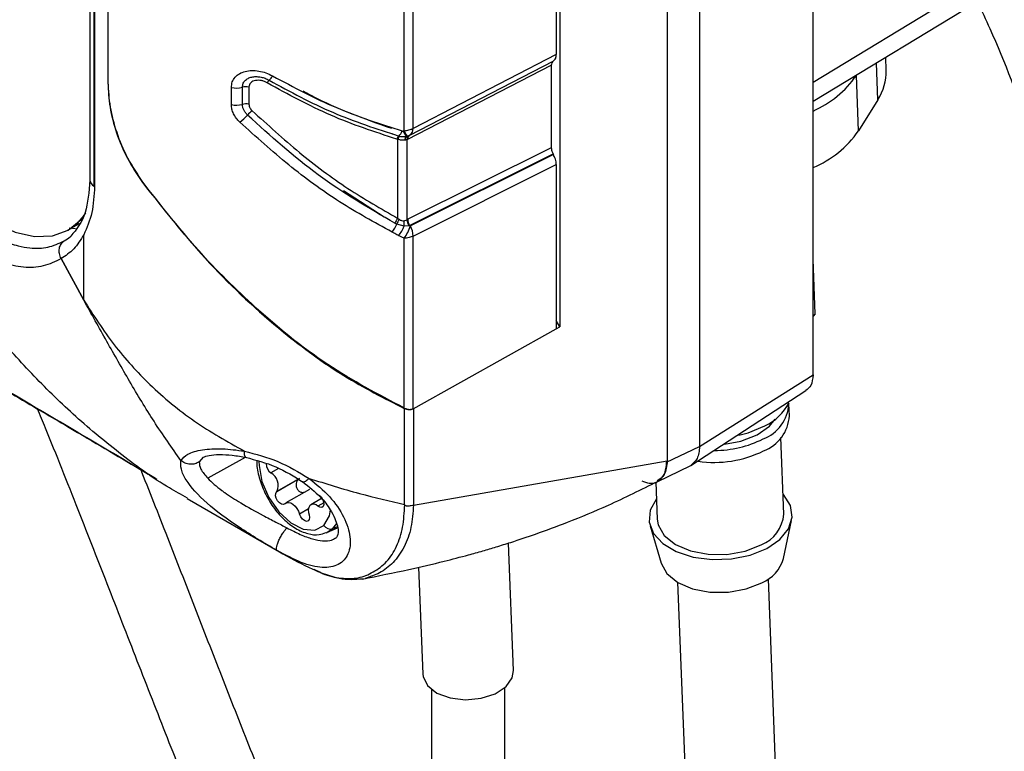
# Model space of a CAD drawing. Header units: inches. Extents: x 0.4 to 16.8, y 0 to 10.8.
# Tile 92 of 102: x 14.799 to 15.019, y 8.104 to 8.268. Entities that reach past the tile are written whole.
import ezdxf

# ---------------------------------------------------------------- set-up
doc = ezdxf.new("R2010")
doc.units = ezdxf.units.IN
doc.header["$MEASUREMENT"] = 0

msp = doc.modelspace()

# ---------------------------------------------------------------- linework, layer by layer
at = {"color": 7, "linetype": 'Continuous'}
for p, q in [((14.97609234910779, 8.188722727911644), (14.97609234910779, 8.559944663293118)), ((14.95065656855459, 8.54392014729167), (14.95065656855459, 8.172698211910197)), ((14.94345393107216, 8.539223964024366), (14.94345393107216, 8.16945031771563)), ((14.91944476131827, 8.483351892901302), (14.91944476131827, 8.199472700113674)), ((14.81423606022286, 8.445080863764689), (14.81423606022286, 8.23231170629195)), ((14.81519699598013, 8.230972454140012), (14.81519699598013, 8.443741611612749)), ((14.81528294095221, 8.44369377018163), (14.81528294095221, 8.230924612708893)), ((14.81826452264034, 8.417243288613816), (14.81826452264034, 8.254100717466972)), ((14.97609234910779, 8.254234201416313), (15.24209537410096, 8.415720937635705)), ((15.11005843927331, 8.331204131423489), (14.97609234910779, 8.249875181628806)), ((14.91862641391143, 8.294493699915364), (14.91862641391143, 8.260419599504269)), ((14.8845748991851, 8.243371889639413), (14.8845748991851, 8.277462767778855)), ((14.88656815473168, 8.243882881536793), (14.88656815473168, 8.277956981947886)), ((14.8858411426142, 8.242384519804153), (14.91793384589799, 8.258939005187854)), ((14.91862641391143, 8.260419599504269), (14.88656815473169, 8.243882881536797)), ((14.99244922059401, 8.256898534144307), (14.99233944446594, 8.259738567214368)), ((14.8853937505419, 8.241462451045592), (14.91750765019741, 8.258027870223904)), ((14.91750765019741, 8.258027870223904), (14.91750765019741, 8.239560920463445)), ((14.9905916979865, 8.250311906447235), (14.99027575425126, 8.258485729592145)), ((14.98578329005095, 8.25575841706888), (14.98577477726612, 8.25574467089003)), ((14.98625542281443, 8.243309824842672), (14.98577477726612, 8.25574467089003)), ((14.84590738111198, 8.249209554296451), (14.84590738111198, 8.253032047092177)), ((14.84837297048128, 8.249269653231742), (14.84837297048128, 8.25309214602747)), ((14.84983103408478, 8.253141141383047), (14.84983103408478, 8.24931864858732)), ((14.9905916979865, 8.250311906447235), (14.98625542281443, 8.243309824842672)), ((14.88623706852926, 8.243639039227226), (14.88656594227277, 8.243808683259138)), ((14.88215209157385, 8.242630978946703), (14.88210637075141, 8.242531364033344)), ((14.88316031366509, 8.223736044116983), (14.88316031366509, 8.241424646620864)), ((14.88335458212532, 8.242181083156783), (14.88352304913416, 8.242138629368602)), ((14.8853937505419, 8.241462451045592), (14.88524551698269, 8.241390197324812)), ((14.8852455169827, 8.22344723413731), (14.8852455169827, 8.241390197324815)), ((14.88525908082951, 8.242174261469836), (14.88574613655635, 8.242338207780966)), ((14.88574610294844, 8.242338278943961), (14.8858411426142, 8.242384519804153)), ((14.88583383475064, 8.242380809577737), (14.88581426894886, 8.24237087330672)), ((14.91750765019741, 8.239560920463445), (14.88540802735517, 8.223531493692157)), ((14.88576629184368, 8.222132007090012), (14.91790144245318, 8.23817917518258)), ((14.91798650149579, 8.23802474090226), (14.88598597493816, 8.222044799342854)), ((14.91790144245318, 8.23817917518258), (14.91798650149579, 8.23802474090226)), ((14.88656815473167, 8.219770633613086), (14.91862641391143, 8.235779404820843)), ((14.91862641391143, 8.235779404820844), (14.91862641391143, 8.19901430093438)), ((14.8801057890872, 8.224003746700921), (14.87099330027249, 8.22991730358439)), ((14.88451469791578, 8.223210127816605), (14.8852455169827, 8.22344723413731)), ((14.80940382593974, 8.221140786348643), (14.81193252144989, 8.222600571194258)), ((14.8095764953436, 8.221585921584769), (14.81104831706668, 8.22150926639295)), ((14.88456055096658, 8.222013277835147), (14.88294044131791, 8.222443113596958)), ((14.88561902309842, 8.222102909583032), (14.88456055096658, 8.222013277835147)), ((14.80938062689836, 8.221127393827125), (14.80940382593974, 8.221140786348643)), ((14.8128764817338, 8.205432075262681), (14.8128764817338, 8.220088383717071)), ((14.8845748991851, 8.181188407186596), (14.8845748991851, 8.219283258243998)), ((14.88656815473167, 8.18113201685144), (14.88656815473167, 8.219770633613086)), ((14.8128764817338, 8.205432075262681), (14.80780103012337, 8.214721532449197)), ((14.80780103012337, 8.214721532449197), (14.8128764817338, 8.205432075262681)), ((14.97656302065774, 8.202374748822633), (14.97609234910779, 8.214551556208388)), ((14.97656302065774, 8.202374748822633), (14.97609234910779, 8.201878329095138)), ((14.91944476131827, 8.199472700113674), (14.91862641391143, 8.200889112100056)), ((14.91862984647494, 8.1990181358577), (14.91944476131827, 8.199472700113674)), ((14.88656815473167, 8.18113201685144), (14.91862641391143, 8.19901430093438)), ((14.95065656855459, 8.172698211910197), (14.97609234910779, 8.188722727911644)), ((14.94872264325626, 8.168420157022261), (14.97449854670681, 8.185196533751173)), ((14.97077692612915, 8.17954532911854), (14.97067411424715, 8.18220518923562)), ((14.88467341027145, 8.159681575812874), (14.88467341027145, 8.181245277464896)), ((14.88666666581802, 8.18118888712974), (14.88666666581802, 8.159562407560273)), ((14.9695433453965, 8.157521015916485), (14.96888021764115, 8.174676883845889)), ((14.94330754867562, 8.16916570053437), (14.95065656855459, 8.172698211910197)), ((14.83962373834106, 8.170262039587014), (14.83871047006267, 8.169236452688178)), ((14.8490309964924, 8.17024061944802), (14.84061464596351, 8.16554867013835)), ((14.88666666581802, 8.159562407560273), (14.94345393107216, 8.16945031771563)), ((14.94116516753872, 8.16477757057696), (14.94873310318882, 8.16841530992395)), ((14.85645880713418, 8.167760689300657), (14.85474943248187, 8.166773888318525)), ((14.86105367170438, 8.165419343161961), (14.8560249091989, 8.162516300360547)), ((14.86110624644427, 8.165458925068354), (14.8560522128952, 8.162541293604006)), ((14.86119034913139, 8.165522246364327), (14.85609589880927, 8.162581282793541)), ((14.94091232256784, 8.16467519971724), (14.94123115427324, 8.156426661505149)), ((14.86337055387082, 8.163072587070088), (14.85813145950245, 8.160048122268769)), ((14.83600637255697, 8.161005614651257), (14.85665910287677, 8.149083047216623)), ((14.86608007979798, 8.16101045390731), (14.86366404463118, 8.159615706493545)), ((14.86658538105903, 8.160060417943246), (14.8652611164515, 8.159295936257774)), ((14.88469909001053, 8.15958501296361), (14.88469004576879, 8.159682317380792)), ((14.86313596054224, 8.158682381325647), (14.86117434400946, 8.15754996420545)), ((14.86859059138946, 8.154285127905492), (14.86947289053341, 8.155448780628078)), ((14.96947621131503, 8.147600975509), (14.97128997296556, 8.156131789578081)), ((14.86712675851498, 8.153335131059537), (14.86859059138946, 8.154285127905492)), ((14.86729527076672, 8.153405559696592), (14.86967585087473, 8.15445897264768)), ((14.86859059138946, 8.154285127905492), (14.86964388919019, 8.154754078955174)), ((14.93959697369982, 8.154906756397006), (14.94206382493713, 8.14654140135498)), ((14.90906104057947, 8.122484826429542), (14.9079565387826, 8.151059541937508)), ((14.85667179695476, 8.14910604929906), (14.8561484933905, 8.149380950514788)), ((14.86439153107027, 8.14517098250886), (14.86542857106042, 8.144677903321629)), ((14.88780934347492, 8.145647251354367), (14.88873501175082, 8.1216991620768)), ((14.94577779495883, 8.142259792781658), (14.94789256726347, 8.087548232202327)), ((14.96821859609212, 8.08833389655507), (14.96610382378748, 8.1430454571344)), ((14.89072393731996, 8.118249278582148), (14.89072393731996, 8.087367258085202)), ((14.90712813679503, 8.087367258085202), (14.90712813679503, 8.118699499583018))]:
    msp.add_line(p, q, dxfattribs=at)
at = {"color": 7, "linetype": 'Continuous', "flags": 128}
for points in [[(14.79297776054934, 8.222751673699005), (14.79750366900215, 8.220653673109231), (14.80185564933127, 8.219665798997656), (14.80586645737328, 8.21982601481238), (14.80938196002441, 8.221128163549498), (14.81226705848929, 8.223522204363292), (14.81335801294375, 8.224977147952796)], [(14.9595097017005, 8.175231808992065), (14.96154930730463, 8.175764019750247), (14.96530482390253, 8.177303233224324)], [(14.96355578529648, 8.175275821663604), (14.96634348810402, 8.177253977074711), (14.96761757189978, 8.178785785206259)], [(14.95624004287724, 8.173160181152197), (14.95995777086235, 8.173857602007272), (14.96355578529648, 8.175275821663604)], [(14.85209100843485, 8.169344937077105), (14.85209709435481, 8.168381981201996), (14.85274431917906, 8.164865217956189), (14.85428344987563, 8.161278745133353), (14.85652884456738, 8.158055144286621), (14.85920967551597, 8.155583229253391), (14.86200259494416, 8.154161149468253), (14.8645707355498, 8.153960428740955), (14.86660434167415, 8.155005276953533)], [(14.85788678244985, 8.15984330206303), (14.85755110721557, 8.15968652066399), (14.85712480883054, 8.159757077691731), (14.85667278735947, 8.16004423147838), (14.85626385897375, 8.160504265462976), (14.85596027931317, 8.161067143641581), (14.85580826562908, 8.161647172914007), (14.85583096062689, 8.162156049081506), (14.8560249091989, 8.162516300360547)], [(14.86552853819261, 8.161800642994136), (14.86597423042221, 8.161396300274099), (14.86633447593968, 8.160851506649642), (14.86655174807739, 8.160253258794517), (14.86659135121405, 8.159697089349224), (14.866446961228, 8.15927181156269), (14.86614163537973, 8.15904533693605), (14.86572413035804, 8.159053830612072), (14.8652611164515, 8.159295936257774)], [(14.96571379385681, 8.149838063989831), (14.96864016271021, 8.151862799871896), (14.97058362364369, 8.154266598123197), (14.97140003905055, 8.15687118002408), (14.97102885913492, 8.159483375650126), (14.96949761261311, 8.161909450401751), (14.96936837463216, 8.162047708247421)], [(14.85795419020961, 8.1599134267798), (14.85829851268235, 8.160122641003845), (14.85872375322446, 8.160165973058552), (14.85919986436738, 8.160040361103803), (14.85969320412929, 8.159754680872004), (14.8601689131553, 8.159329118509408), (14.86059337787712, 8.158793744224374), (14.86093660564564, 8.158186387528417), (14.86117434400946, 8.15754996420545)], [(14.9410561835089, 8.160953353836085), (14.94102887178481, 8.160919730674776), (14.93963595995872, 8.158391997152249), (14.9394112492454, 8.155759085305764), (14.94037140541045, 8.153216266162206), (14.94244521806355, 8.150952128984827), (14.94547888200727, 8.149134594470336), (14.94924740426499, 8.147898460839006), (14.95347129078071, 8.147335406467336), (14.95783727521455, 8.147487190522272), (14.9620215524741, 8.148342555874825), (14.96571379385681, 8.149838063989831)], [(14.86330226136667, 8.157383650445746), (14.86341482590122, 8.156799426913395), (14.8633423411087, 8.156312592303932), (14.86309638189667, 8.156000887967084), (14.86271622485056, 8.15591408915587), (14.86226257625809, 8.156066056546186), (14.86180787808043, 8.156432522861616), (14.86142473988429, 8.156954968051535), (14.86117434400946, 8.15754996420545)], [(14.86660434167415, 8.155005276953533), (14.86785813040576, 8.157169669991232), (14.86812922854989, 8.158489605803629)], [(14.94123115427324, 8.156426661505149), (14.94144648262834, 8.155135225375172), (14.94279730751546, 8.152759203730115), (14.94526680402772, 8.150757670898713), (14.94863554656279, 8.149308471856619), (14.95260420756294, 8.14854037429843), (14.95682015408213, 8.14852162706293), (14.96090878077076, 8.149253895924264), (14.9645067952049, 8.150672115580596)], [(14.94206382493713, 8.14654140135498), (14.94206763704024, 8.146528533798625), (14.94339065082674, 8.14420143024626), (14.94580930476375, 8.14224110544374), (14.94910869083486, 8.140821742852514), (14.95299564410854, 8.14006945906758), (14.9571247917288, 8.140051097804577), (14.96112924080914, 8.140768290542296), (14.96465317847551, 8.142157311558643)], [(14.89827643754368, 8.115963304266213), (14.90178431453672, 8.116290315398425), (14.90494406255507, 8.117317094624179), (14.90737456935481, 8.118919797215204), (14.90878267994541, 8.120905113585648), (14.90906104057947, 8.12248482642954)], [(14.88873501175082, 8.1216991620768), (14.88879749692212, 8.121150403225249), (14.88979989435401, 8.119135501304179), (14.89189966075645, 8.117477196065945), (14.89484353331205, 8.11637550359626), (14.89827643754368, 8.115963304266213)]]:
    msp.add_lwpolyline(points, dxfattribs=at)
at = {"color": 7, "linetype": 'Continuous'}
for centre, radius, start, end in [((14.98085686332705, 8.25661250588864), 0.0115958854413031, 327.0881662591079, 1.413421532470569), ((14.85753522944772, 8.251972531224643), 0.004166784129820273, 139.6722099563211, 149.7833358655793), ((14.85134281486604, 8.257877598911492), 0.004403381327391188, 313.2272424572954, 329.3181944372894), ((14.96667834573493, 8.269050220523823), 0.02327469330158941, 293.8581562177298, 325.1329206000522), ((14.8470129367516, 8.258282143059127), 0.005365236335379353, 258.1084966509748, 284.6841286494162), ((14.84921023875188, 8.249895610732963), 0.003304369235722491, 79.17143262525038, 104.677742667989), ((14.8470129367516, 8.25445965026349), 0.00536523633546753, 258.1084966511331, 284.6841286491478), ((14.84921023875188, 8.246073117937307), 0.003304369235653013, 79.17143262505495, 104.6777426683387), ((14.85609483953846, 8.241013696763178), 0.00879892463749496, 129.0062506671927, 138.2621362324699), ((14.83896300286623, 8.25666731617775), 0.01440844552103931, 307.8485379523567, 317.1659857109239), ((14.88116916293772, 8.244572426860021), 0.003239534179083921, 312.4238006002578, 337.0901572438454), ((14.88714167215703, 8.244301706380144), 0.00297132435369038, 199.7676717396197, 226.9309760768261), ((14.88763415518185, 8.244325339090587), 0.003204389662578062, 197.310197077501, 222.1667754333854), ((14.88496262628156, 8.243736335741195), 0.001612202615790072, 303.0189800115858, 5.215263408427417), ((14.96699307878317, 8.256775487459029), 0.02350238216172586, 292.7781341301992, 325.043885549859), ((14.88491031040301, 8.240707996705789), 0.002142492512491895, 136.5629392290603, 158.6721225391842), ((14.88537094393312, 8.240751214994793), 0.002310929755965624, 143.0929359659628, 163.057517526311), ((14.88586899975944, 8.24124890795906), 0.001162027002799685, 130.6107265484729, 179.8280590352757), ((14.88595210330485, 8.241215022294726), 0.001183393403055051, 125.847019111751, 177.6914573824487), ((14.88632225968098, 8.241427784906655), 0.001077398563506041, 122.3259669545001, 181.9993036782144), ((14.88638176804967, 8.241552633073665), 0.0009921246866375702, 123.0189800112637, 185.2152634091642), ((14.81584964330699, 8.232455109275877), 0.001619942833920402, 185.0786699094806, 246.2414710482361), ((14.81678546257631, 8.2337249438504), 0.003177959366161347, 240.0106809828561, 241.784154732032), ((14.80353286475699, 8.231184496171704), 0.01163375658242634, 300.3080410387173, 327.6503256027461), ((14.80353286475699, 8.231184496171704), 0.01163375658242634, 300.3080410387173, 327.6503256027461), ((14.88725038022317, 8.220524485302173), 0.005200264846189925, 141.8606628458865, 155.8678288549), ((14.8876466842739, 8.220947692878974), 0.004938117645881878, 148.4702741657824, 162.3722125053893), ((14.88818763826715, 8.223540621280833), 0.002943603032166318, 181.8180396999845, 209.2367209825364), ((14.88832471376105, 8.223532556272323), 0.002916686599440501, 180.0208734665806, 208.697485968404), ((14.87524201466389, 8.225907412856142), 0.008441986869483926, 321.5924940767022, 335.7722097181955), ((14.8767183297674, 8.224981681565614), 0.008385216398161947, 322.4011210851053, 339.2675596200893), ((14.88833781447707, 8.222757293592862), 0.00384984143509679, 173.2449962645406, 191.1430257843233), ((14.87804288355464, 8.224216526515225), 0.008185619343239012, 322.9382772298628, 344.6406968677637), ((14.88182853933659, 8.219768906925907), 0.004739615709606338, 0.02087339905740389, 28.69748600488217), ((14.96180226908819, 8.182677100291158), 0.008884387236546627, 290.3847036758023, 356.9551932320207), ((14.96053433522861, 8.187725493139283), 0.01146215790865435, 294.594571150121, 332.7504572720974), ((14.96190508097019, 8.180017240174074), 0.00888438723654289, 290.384703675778, 356.9551932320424), ((14.95404820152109, 8.19601242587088), 0.02422795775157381, 269.908097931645, 296.6010714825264), ((14.95391139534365, 8.194191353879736), 0.02508577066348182, 261.8470817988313, 296.2325793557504), ((14.85619383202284, 8.168831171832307), 0.002513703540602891, 180.8259609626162, 234.927665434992), ((14.85314040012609, 8.163944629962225), 0.003254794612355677, 335.2365135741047, 60.37260329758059), ((14.8564256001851, 8.162105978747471), 0.0005735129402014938, 130.6210366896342, 134.3196550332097), ((14.85545479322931, 8.163237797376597), 0.0009176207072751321, 310.6210366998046, 314.3196550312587), ((14.85747310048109, 8.16026690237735), 0.0005920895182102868, 314.3213128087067, 317.9421514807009), ((14.85861608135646, 8.159235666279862), 0.0009473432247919, 134.321312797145, 137.9421514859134), ((14.86426761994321, 8.158369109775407), 0.00135869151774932, 43.0115962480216, 125.0788622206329), ((14.86518279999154, 8.158275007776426), 0.002081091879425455, 144.5842628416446, 205.3605045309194), ((14.96154642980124, 8.158125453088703), 0.008019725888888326, 291.6623102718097, 355.6775866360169), ((14.86805128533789, 8.15589688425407), 0.001699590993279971, 211.6413932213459, 288.5006368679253), ((14.96138392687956, 8.149912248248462), 0.008415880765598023, 292.8588470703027, 344.0598968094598)]:
    msp.add_arc(centre, radius, start, end, dxfattribs=at)
for points, knots in [([(14.60671013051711, 8.293762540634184), (14.61098237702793, 8.29135895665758), (14.61891764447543, 8.28689454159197), (14.62998225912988, 8.280612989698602), (14.6402598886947, 8.274778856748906), (14.6502844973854, 8.269100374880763), (14.66022052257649, 8.263408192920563), (14.68239401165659, 8.25059111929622), (14.72106839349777, 8.228274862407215), (14.76083669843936, 8.2053323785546), (14.78937341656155, 8.188830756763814), (14.79985377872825, 8.182655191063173), (14.80798446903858, 8.17788356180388), (14.81438422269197, 8.17412103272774), (14.82148512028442, 8.169914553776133), (14.82666779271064, 8.166862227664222), (14.82922720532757, 8.165354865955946)], [0, 0, 0, 0, 0.0556627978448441, 0.1033880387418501, 0.1487293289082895, 0.1932548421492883, 0.2377540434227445, 0.2822857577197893, 0.4922125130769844, 0.7593943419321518, 0.8181453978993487, 0.8775983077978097, 0.9017795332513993, 0.928415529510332, 0.9646487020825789, 1, 1, 1, 1]), ([(14.60725587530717, 8.293481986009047), (14.62439274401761, 8.283863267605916), (14.66199932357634, 8.262755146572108), (14.72009138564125, 8.228874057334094), (14.77683782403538, 8.196460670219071), (14.81311502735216, 8.17494330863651), (14.82891798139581, 8.16556998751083)], [0, 0, 0, 0, 0.2319688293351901, 0.5090518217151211, 0.7861347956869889, 1, 1, 1, 1]), ([(15.01288867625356, 8.272213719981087), (15.01381572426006, 8.270229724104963), (15.01822093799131, 8.260802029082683), (15.02485964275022, 8.243181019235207), (15.03192424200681, 8.21927082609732), (15.03594782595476, 8.200529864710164), (15.0381254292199, 8.187800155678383), (15.03917999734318, 8.18090430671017), (15.04018975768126, 8.173440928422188), (15.04118992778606, 8.164824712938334), (15.04215476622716, 8.154594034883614), (15.0429854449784, 8.142614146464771), (15.04360472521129, 8.128773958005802), (15.04368748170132, 8.118734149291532), (15.0437312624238, 8.113422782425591)], [0, 0, 0, 0, 0.04458615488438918, 0.2118677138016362, 0.3756306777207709, 0.5285411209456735, 0.5709853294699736, 0.6121972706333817, 0.6550359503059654, 0.7061092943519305, 0.765866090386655, 0.8345531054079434, 0.9124735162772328, 1, 1, 1, 1]), ([(14.91793384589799, 8.258939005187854), (14.91779892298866, 8.258830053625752), (14.91755798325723, 8.258635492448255), (14.91752303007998, 8.25821353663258), (14.91750765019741, 8.258027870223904)], [0, 0, 0, 0, 0.5599861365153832, 1, 1, 1, 1]), ([(14.91793384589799, 8.258939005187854), (14.91815309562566, 8.259116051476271), (14.91854462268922, 8.259432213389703), (14.91860142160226, 8.260117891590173), (14.91862641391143, 8.260419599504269)], [0, 0, 0, 0, 0.5599861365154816, 1, 1, 1, 1]), ([(14.84590738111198, 8.253032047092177), (14.84594773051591, 8.253458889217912), (14.8460287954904, 8.254316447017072), (14.8467020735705, 8.255375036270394), (14.84769387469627, 8.256194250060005), (14.8489888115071, 8.256693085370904), (14.8504707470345, 8.256895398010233), (14.85205221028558, 8.256766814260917), (14.85365503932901, 8.25637484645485), (14.85463957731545, 8.25587804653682), (14.85512978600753, 8.255630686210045)], [0, 0, 0, 0, 0.122167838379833, 0.2454443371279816, 0.3687539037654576, 0.4948471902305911, 0.6202216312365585, 0.7473958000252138, 0.874226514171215, 1, 1, 1, 1]), ([(14.84837297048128, 8.253092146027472), (14.84841148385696, 8.253408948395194), (14.84848702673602, 8.254030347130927), (14.84904476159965, 8.254739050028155), (14.849792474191, 8.2552114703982), (14.85066708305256, 8.25545420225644), (14.85159501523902, 8.255508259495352), (14.8525390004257, 8.255387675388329), (14.85348247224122, 8.255124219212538), (14.85406463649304, 8.254821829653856), (14.85435866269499, 8.254669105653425)], [0, 0, 0, 0, 0.1417957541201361, 0.2781282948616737, 0.4071897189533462, 0.5301587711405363, 0.6490765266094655, 0.7657687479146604, 0.8816998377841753, 1, 1, 1, 1]), ([(14.85393459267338, 8.254069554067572), (14.85372153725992, 8.254183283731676), (14.85330600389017, 8.254405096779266), (14.85263578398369, 8.25460232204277), (14.85196679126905, 8.254674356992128), (14.85131773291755, 8.254622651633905), (14.85071714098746, 8.254448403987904), (14.85024170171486, 8.254122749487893), (14.84989685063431, 8.253689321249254), (14.84985264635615, 8.253321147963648), (14.84983103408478, 8.253141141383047)], [0, 0, 0, 0, 0.1288485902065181, 0.2513002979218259, 0.373434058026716, 0.5013741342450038, 0.6288838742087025, 0.7544100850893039, 0.8799266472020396, 1, 1, 1, 1]), ([(14.85435866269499, 8.254669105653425), (14.85905444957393, 8.252118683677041), (14.86844414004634, 8.247018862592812), (14.87838509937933, 8.243793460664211), (14.88335458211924, 8.242181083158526)], [0, 0, 0, 0, 0.5001002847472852, 1, 1, 1, 1]), ([(14.85512978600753, 8.255630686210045), (14.85984863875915, 8.253114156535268), (14.86927534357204, 8.24808696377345), (14.87919774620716, 8.244901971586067), (14.88415315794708, 8.243311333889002)], [0, 0, 0, 0, 0.5005834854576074, 1, 1, 1, 1]), ([(14.81826452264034, 8.254100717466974), (14.81835708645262, 8.252300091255), (14.81854248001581, 8.24869366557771), (14.82006966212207, 8.242918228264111), (14.82243830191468, 8.237127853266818), (14.82482152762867, 8.23356025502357), (14.82601901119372, 8.231767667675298)], [0, 0, 0, 0, 0.2495312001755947, 0.4997793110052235, 0.7486574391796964, 1, 1, 1, 1]), ([(14.82611752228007, 8.231824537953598), (14.82492847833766, 8.23360324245), (14.82254674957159, 8.237166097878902), (14.82017916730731, 8.242942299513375), (14.8186437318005, 8.248732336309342), (14.8184568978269, 8.252343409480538), (14.81836303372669, 8.254157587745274)], [0, 0, 0, 0, 0.2494588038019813, 0.4996814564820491, 0.7486434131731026, 1, 1, 1, 1]), ([(14.88291454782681, 8.241487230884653), (14.87794474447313, 8.24310859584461), (14.8679930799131, 8.246355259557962), (14.85862453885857, 8.251496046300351), (14.85393459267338, 8.254069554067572)], [0, 0, 0, 0, 0.4993941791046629, 1, 1, 1, 1]), ([(14.88179981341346, 8.24382663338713), (14.8786861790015, 8.2449301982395), (14.87274546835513, 8.247035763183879), (14.8661147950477, 8.24994813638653), (14.86269019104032, 8.251829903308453), (14.86195924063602, 8.252231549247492)], [0, 0, 0, 0, 0.4641765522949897, 0.8856333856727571, 0.9999999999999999, 0.9999999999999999, 0.9999999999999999, 0.9999999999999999]), ([(14.84780368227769, 8.24528989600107), (14.8475229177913, 8.245583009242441), (14.84696553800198, 8.246164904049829), (14.84637528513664, 8.24716170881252), (14.8459790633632, 8.248193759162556), (14.84593124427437, 8.248871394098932), (14.84590738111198, 8.249209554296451)], [0, 0, 0, 0, 0.2527466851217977, 0.5017582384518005, 0.7513623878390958, 1, 1, 1, 1]), ([(14.84952909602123, 8.246871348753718), (14.8493559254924, 8.247054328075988), (14.84901324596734, 8.247416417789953), (14.8486502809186, 8.248028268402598), (14.84841511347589, 8.248655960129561), (14.84838697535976, 8.249065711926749), (14.84837297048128, 8.249269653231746)], [0, 0, 0, 0, 0.2569403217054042, 0.5084478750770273, 0.7553451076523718, 0.9999999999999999, 0.9999999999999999, 0.9999999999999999, 0.9999999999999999]), ([(14.84983103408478, 8.249318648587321), (14.84987851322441, 8.249024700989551), (14.84996364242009, 8.248497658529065), (14.85037487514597, 8.24804939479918), (14.85055675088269, 8.247851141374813)], [0, 0, 0, 0, 0.5577303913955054, 1, 1, 1, 1]), ([(14.85055675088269, 8.247851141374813), (14.85403813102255, 8.244670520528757), (14.86090736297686, 8.238394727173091), (14.87182757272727, 8.230249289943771), (14.87940920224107, 8.225891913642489), (14.88316031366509, 8.223736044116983)], [0, 0, 0, 0, 0.3417522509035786, 0.6743232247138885, 1, 1, 1, 1]), ([(14.88250459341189, 8.222650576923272), (14.87668157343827, 8.226047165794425), (14.8650449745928, 8.232834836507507), (14.85469825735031, 8.242195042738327), (14.84952909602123, 8.246871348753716)], [0, 0, 0, 0, 0.500405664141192, 1, 1, 1, 1]), ([(14.88185725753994, 8.220662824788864), (14.87791522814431, 8.222836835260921), (14.86995875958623, 8.227224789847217), (14.85854528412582, 8.235558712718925), (14.85141122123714, 8.242021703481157), (14.84780368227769, 8.24528989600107)], [0, 0, 0, 0, 0.3267832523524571, 0.6595690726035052, 0.9999999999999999, 0.9999999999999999, 0.9999999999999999, 0.9999999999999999]), ([(14.88415315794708, 8.243311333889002), (14.88419327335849, 8.243301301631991), (14.8842453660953, 8.243288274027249), (14.88431187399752, 8.243288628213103), (14.88433480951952, 8.243294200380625), (14.88434544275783, 8.243296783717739)], [0, 0, 0, 0, 0.6424108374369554, 0.8342165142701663, 1, 1, 1, 1]), ([(14.88434544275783, 8.243296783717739), (14.88438827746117, 8.243310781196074), (14.88446476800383, 8.243335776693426), (14.88454124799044, 8.243360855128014), (14.8845748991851, 8.243371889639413)], [0, 0, 0, 0, 0.5599999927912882, 1, 1, 1, 1]), ([(14.88210637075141, 8.242531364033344), (14.88204385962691, 8.242566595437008), (14.88193208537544, 8.242629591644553), (14.88182035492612, 8.242698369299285), (14.88177111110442, 8.24272868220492)], [0, 0, 0, 0, 0.5592622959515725, 1, 1, 1, 1]), ([(14.88316031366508, 8.241424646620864), (14.88311443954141, 8.241436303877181), (14.88303252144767, 8.241457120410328), (14.8829505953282, 8.241478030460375), (14.88291454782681, 8.241487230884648)], [0, 0, 0, 0, 0.5599998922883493, 1, 1, 1, 1]), ([(14.8847069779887, 8.241252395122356), (14.8844694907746, 8.241228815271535), (14.88396630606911, 8.241178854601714), (14.88343883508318, 8.24133970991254), (14.88316031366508, 8.241424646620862)], [0, 0, 0, 0, 0.4719682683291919, 1, 1, 1, 1]), ([(14.88352304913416, 8.242138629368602), (14.88379992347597, 8.242090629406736), (14.88434867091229, 8.241995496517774), (14.88485952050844, 8.242086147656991), (14.88511261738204, 8.2421310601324)], [0, 0, 0, 0, 0.5045569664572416, 1, 1, 1, 1]), ([(14.8847696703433, 8.241262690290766), (14.88475802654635, 8.241260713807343), (14.8847372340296, 8.241257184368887), (14.88471622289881, 8.24125385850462), (14.8847069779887, 8.241252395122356)], [0, 0, 0, 0, 0.5599994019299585, 1, 1, 1, 1]), ([(14.88524551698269, 8.241390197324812), (14.88516026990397, 8.241358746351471), (14.88500851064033, 8.241302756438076), (14.8848424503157, 8.241274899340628), (14.8847696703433, 8.241262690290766)], [0, 0, 0, 0, 0.5617257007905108, 0.9999999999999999, 0.9999999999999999, 0.9999999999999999, 0.9999999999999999]), ([(14.8851126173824, 8.242131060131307), (14.8851398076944, 8.242139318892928), (14.88518850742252, 8.242154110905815), (14.88523745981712, 8.242168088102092), (14.88525908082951, 8.242174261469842)], [0, 0, 0, 0, 0.5583257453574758, 1, 1, 1, 1]), ([(14.88568322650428, 8.242309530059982), (14.88575225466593, 8.242345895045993), (14.88589447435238, 8.242420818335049), (14.88606103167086, 8.242548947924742), (14.88614674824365, 8.242614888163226)], [0, 0, 0, 0, 0.4853629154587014, 1, 1, 1, 1]), ([(14.91750765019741, 8.239560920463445), (14.91753085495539, 8.239307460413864), (14.91757228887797, 8.238854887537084), (14.91780087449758, 8.238385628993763), (14.91790144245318, 8.23817917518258)], [0, 0, 0, 0, 0.560042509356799, 1, 1, 1, 1]), ([(14.91862641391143, 8.235779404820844), (14.91858870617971, 8.236191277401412), (14.91852137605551, 8.236926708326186), (14.91814992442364, 8.237689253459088), (14.91798650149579, 8.23802474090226)], [0, 0, 0, 0, 0.5600425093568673, 1, 1, 1, 1]), ([(14.81423606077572, 8.23231280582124), (14.81402128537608, 8.229699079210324), (14.8135636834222, 8.224130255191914), (14.81123504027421, 8.2212732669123), (14.80999934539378, 8.219757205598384)], [0, 0, 0, 0, 0.4693498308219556, 1, 1, 1, 1]), ([(14.81528294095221, 8.230924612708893), (14.81517463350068, 8.228879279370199), (14.81495764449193, 8.224781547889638), (14.81357099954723, 8.221654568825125), (14.8128764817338, 8.220088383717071)], [0, 0, 0, 0, 0.4991379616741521, 1, 1, 1, 1]), ([(14.82601901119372, 8.231767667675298), (14.83088743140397, 8.225602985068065), (14.84050482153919, 8.21342487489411), (14.85594841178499, 8.199168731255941), (14.87065989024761, 8.188290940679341), (14.88003407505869, 8.183506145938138), (14.8845748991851, 8.181188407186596)], [0, 0, 0, 0, 0.2949033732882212, 0.5825710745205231, 0.7977988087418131, 1, 1, 1, 1]), ([(14.88467341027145, 8.181245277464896), (14.8788627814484, 8.184298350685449), (14.86679706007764, 8.190638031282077), (14.85124421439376, 8.203417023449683), (14.83745721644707, 8.217263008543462), (14.8299147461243, 8.226948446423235), (14.82611752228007, 8.231824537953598)], [0, 0, 0, 0, 0.2595919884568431, 0.5390405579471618, 0.7679319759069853, 1, 1, 1, 1]), ([(14.88316031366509, 8.223736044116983), (14.88321145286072, 8.223694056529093), (14.88330077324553, 8.223620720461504), (14.8833966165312, 8.223557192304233), (14.8834375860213, 8.223530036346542)], [0, 0, 0, 0, 0.5725366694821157, 1, 1, 1, 1]), ([(14.8834375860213, 8.223530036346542), (14.88362269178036, 8.22342216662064), (14.88396014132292, 8.223225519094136), (14.88434221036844, 8.223214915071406), (14.88451469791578, 8.223210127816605)], [0, 0, 0, 0, 0.548543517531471, 1, 1, 1, 1]), ([(14.88540802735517, 8.223531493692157), (14.88537769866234, 8.22351619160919), (14.88532353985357, 8.22348886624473), (14.88526935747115, 8.223459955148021), (14.8852455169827, 8.22344723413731)], [0, 0, 0, 0, 0.5599955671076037, 0.9999999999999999, 0.9999999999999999, 0.9999999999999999, 0.9999999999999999]), ([(14.88294044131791, 8.222443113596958), (14.88285917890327, 8.222478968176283), (14.88271215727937, 8.222543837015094), (14.88256874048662, 8.222617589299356), (14.88250459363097, 8.222650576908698)], [0, 0, 0, 0, 0.5527242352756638, 1, 1, 1, 1]), ([(14.88576629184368, 8.222132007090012), (14.88573892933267, 8.222126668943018), (14.88569002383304, 8.222117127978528), (14.88564073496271, 8.222107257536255), (14.88561902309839, 8.222102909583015)], [0, 0, 0, 0, 0.5594976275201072, 1, 1, 1, 1]), ([(14.88593614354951, 8.222048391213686), (14.8859044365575, 8.222063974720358), (14.88584780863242, 8.222091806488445), (14.8857912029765, 8.222119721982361), (14.88576629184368, 8.222132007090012)], [0, 0, 0, 0, 0.559917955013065, 1, 1, 1, 1]), ([(14.88598597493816, 8.222044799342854), (14.88598195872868, 8.222043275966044), (14.88597378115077, 8.2220401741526), (14.88595653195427, 8.222040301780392), (14.88594401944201, 8.222045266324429), (14.88593614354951, 8.222048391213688)], [0, 0, 0, 0, 0.2634237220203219, 0.5363684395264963, 1, 1, 1, 1]), ([(14.79196135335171, 8.220232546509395), (14.79280746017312, 8.219772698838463), (14.79492109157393, 8.218623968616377), (14.79788876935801, 8.217582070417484), (14.80069977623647, 8.217058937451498), (14.80289174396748, 8.217007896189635), (14.80553620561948, 8.217307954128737), (14.80730764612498, 8.218137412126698), (14.80851843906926, 8.218704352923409)], [0, 0, 0, 0, 0.1398356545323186, 0.3493188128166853, 0.4998507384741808, 0.6326131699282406, 0.7488883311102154, 1, 1, 1, 1]), ([(14.8128764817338, 8.220088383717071), (14.81216790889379, 8.21894570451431), (14.81074307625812, 8.216647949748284), (14.80878523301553, 8.215365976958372), (14.80780103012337, 8.214721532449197)], [0, 0, 0, 0, 0.4973025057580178, 1, 1, 1, 1]), ([(14.80851843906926, 8.218704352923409), (14.80899092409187, 8.21897871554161), (14.80951267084, 8.219281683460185), (14.80996994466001, 8.219742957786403), (14.81001311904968, 8.219786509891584)], [0, 0, 0, 0, 0.9055830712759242, 1, 1, 1, 1]), ([(14.88336194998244, 8.219865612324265), (14.88307762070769, 8.220016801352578), (14.8825776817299, 8.220282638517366), (14.8820743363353, 8.220548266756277), (14.88185725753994, 8.220662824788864)], [0, 0, 0, 0, 0.5687279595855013, 1, 1, 1, 1]), ([(14.8845748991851, 8.219283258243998), (14.88434855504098, 8.219391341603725), (14.88394436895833, 8.219584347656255), (14.88353991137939, 8.219779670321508), (14.88336194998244, 8.219865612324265)], [0, 0, 0, 0, 0.5599998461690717, 1, 1, 1, 1]), ([(14.88656815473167, 8.219770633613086), (14.88628021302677, 8.219641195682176), (14.88569136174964, 8.219376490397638), (14.8849524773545, 8.219314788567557), (14.8845748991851, 8.219283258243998)], [0, 0, 0, 0, 0.4889888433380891, 1, 1, 1, 1]), ([(14.80780101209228, 8.214721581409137), (14.80764927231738, 8.215092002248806), (14.8073399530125, 8.215847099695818), (14.80735996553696, 8.217023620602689), (14.80773699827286, 8.218065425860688), (14.80825778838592, 8.21849124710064), (14.80851843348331, 8.218704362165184)], [0, 0, 0, 0, 0.2452204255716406, 0.4998782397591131, 0.7496990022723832, 1, 1, 1, 1]), ([(14.80780103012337, 8.214721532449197), (14.80649059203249, 8.214078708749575), (14.80388235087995, 8.21279925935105), (14.79943001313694, 8.21261550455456), (14.79467929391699, 8.213581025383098), (14.79134709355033, 8.215288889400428), (14.78968347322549, 8.216141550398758)], [0, 0, 0, 0, 0.2513251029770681, 0.5002269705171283, 0.7504854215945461, 1, 1, 1, 1]), ([(14.83608046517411, 8.161136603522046), (14.83472694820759, 8.161873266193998), (14.82965989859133, 8.164631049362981), (14.82126365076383, 8.170734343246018), (14.81114527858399, 8.179093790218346), (14.80166317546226, 8.18836081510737), (14.79266665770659, 8.198323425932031), (14.78714198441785, 8.205579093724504), (14.78431597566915, 8.209290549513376)], [0, 0, 0, 0, 0.06754015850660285, 0.2528445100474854, 0.4425119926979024, 0.62350628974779, 0.80741403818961, 1, 1, 1, 1]), ([(14.8128764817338, 8.205432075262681), (14.81506284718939, 8.202031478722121), (14.81941045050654, 8.195269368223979), (14.82773217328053, 8.186141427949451), (14.83744291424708, 8.177998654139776), (14.84501191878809, 8.17376563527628), (14.84881912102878, 8.171636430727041)], [0, 0, 0, 0, 0.2418202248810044, 0.4808612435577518, 0.7388736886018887, 1, 1, 1, 1]), ([(14.83463459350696, 8.16951690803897), (14.83260326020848, 8.172385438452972), (14.82866589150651, 8.177945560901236), (14.82322411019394, 8.187058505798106), (14.81801143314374, 8.196210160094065), (14.8145952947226, 8.202345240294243), (14.8128764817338, 8.205432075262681)], [0, 0, 0, 0, 0.2686531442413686, 0.5207350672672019, 0.7588602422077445, 1, 1, 1, 1]), ([(14.97609234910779, 8.188722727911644), (14.97599876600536, 8.187843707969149), (14.97583148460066, 8.186272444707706), (14.97490619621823, 8.185525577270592), (14.97449854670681, 8.185196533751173)], [0, 0, 0, 0, 0.5594351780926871, 1, 1, 1, 1]), ([(14.80245857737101, 8.181179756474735), (14.80305166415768, 8.179746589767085), (14.80607140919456, 8.172449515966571), (14.81143071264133, 8.158893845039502), (14.81841639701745, 8.14108983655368), (14.82521075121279, 8.123618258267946), (14.83195651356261, 8.106363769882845), (14.83891199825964, 8.0888645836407), (14.84602304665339, 8.071555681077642), (14.85187825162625, 8.058092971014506), (14.85618214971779, 8.048832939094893), (14.85890200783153, 8.043240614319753), (14.86178018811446, 8.037612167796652), (14.86498833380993, 8.03179244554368), (14.86853168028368, 8.026059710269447), (14.87201072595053, 8.02123681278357), (14.87556134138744, 8.017322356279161), (14.87908617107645, 8.014521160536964), (14.88264268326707, 8.012729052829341), (14.88678656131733, 8.011976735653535), (14.89055370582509, 8.012495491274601), (14.89414019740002, 8.014235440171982), (14.89667123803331, 8.016440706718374), (14.89900071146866, 8.019562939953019), (14.90074433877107, 8.023182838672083), (14.90185341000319, 8.026303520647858), (14.90266419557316, 8.02908500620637), (14.9035382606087, 8.032751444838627), (14.90441369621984, 8.037543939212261), (14.90524351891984, 8.043622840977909), (14.90597850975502, 8.051075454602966), (14.90659748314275, 8.060663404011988), (14.90704443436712, 8.072822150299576), (14.90709868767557, 8.082248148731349), (14.90712813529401, 8.087364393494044)], [0, 0, 0, 0, 0.01622922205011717, 0.08263227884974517, 0.1454983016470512, 0.2062245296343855, 0.2670477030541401, 0.328410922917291, 0.3930737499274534, 0.4581757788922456, 0.4852707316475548, 0.5079553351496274, 0.530753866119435, 0.5609139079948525, 0.5899960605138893, 0.6202584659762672, 0.6469955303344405, 0.6704956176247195, 0.691674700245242, 0.7099282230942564, 0.7276200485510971, 0.741923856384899, 0.759473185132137, 0.7809997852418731, 0.7998889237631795, 0.8116268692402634, 0.8227056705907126, 0.837801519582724, 0.8575863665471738, 0.8771518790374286, 0.9004883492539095, 0.9281840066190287, 0.961019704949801, 1, 1, 1, 1]), ([(14.8845748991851, 8.181188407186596), (14.88493930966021, 8.18106170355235), (14.88546912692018, 8.180877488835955), (14.88614899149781, 8.180943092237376), (14.88643043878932, 8.181069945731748), (14.88656815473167, 8.18113201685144)], [0, 0, 0, 0, 0.529434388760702, 0.7697459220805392, 1, 1, 1, 1]), ([(14.88467341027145, 8.181245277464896), (14.88507924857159, 8.181100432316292), (14.88577810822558, 8.180851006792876), (14.88640416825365, 8.181089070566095), (14.88666666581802, 8.18118888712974)], [0, 0, 0, 0, 0.580715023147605, 1, 1, 1, 1]), ([(14.83463644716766, 8.169516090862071), (14.83503340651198, 8.170039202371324), (14.83582756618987, 8.17108574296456), (14.83925070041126, 8.17202260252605), (14.84374908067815, 8.172328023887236), (14.84714621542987, 8.171864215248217), (14.84881914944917, 8.171635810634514)], [0, 0, 0, 0, 0.2539638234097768, 0.5080818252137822, 0.7577527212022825, 1, 1, 1, 1]), ([(14.83960718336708, 8.170278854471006), (14.83999771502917, 8.17042882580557), (14.84079131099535, 8.170733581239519), (14.84318974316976, 8.170915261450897), (14.84607300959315, 8.170782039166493), (14.84822542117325, 8.17039220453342), (14.84930578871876, 8.170196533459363)], [0, 0, 0, 0, 0.2407853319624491, 0.4892977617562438, 0.7436614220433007, 1, 1, 1, 1]), ([(14.84881912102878, 8.171636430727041), (14.85137202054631, 8.17097251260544), (14.85649337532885, 8.169640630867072), (14.86102712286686, 8.166903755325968), (14.8633008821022, 8.165531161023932)], [0, 0, 0, 0, 0.4984812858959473, 1, 1, 1, 1]), ([(14.84915913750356, 8.17025934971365), (14.84912648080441, 8.170268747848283), (14.84903631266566, 8.170294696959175), (14.84891321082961, 8.170566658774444), (14.84882801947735, 8.17102149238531), (14.84882154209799, 8.171470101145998), (14.84881914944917, 8.171635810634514)], [0, 0, 0, 0, 0.1440415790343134, 0.3977119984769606, 0.7775236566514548, 1, 1, 1, 1]), ([(14.95065656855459, 8.172698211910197), (14.95062877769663, 8.172195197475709), (14.95057393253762, 8.171202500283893), (14.95005631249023, 8.169570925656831), (14.94925113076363, 8.168876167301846), (14.9487226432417, 8.168420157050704)], [0, 0, 0, 0, 0.2609004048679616, 0.5148860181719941, 1, 1, 1, 1]), ([(14.8561484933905, 8.149380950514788), (14.85470961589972, 8.150222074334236), (14.85182636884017, 8.151907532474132), (14.84617383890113, 8.155449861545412), (14.8400413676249, 8.159972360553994), (14.83603266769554, 8.164447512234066), (14.83449792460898, 8.167660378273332), (14.83458900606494, 8.168897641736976), (14.83463459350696, 8.16951690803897)], [0, 0, 0, 0, 0.1249252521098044, 0.250327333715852, 0.499803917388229, 0.7488462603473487, 0.8742943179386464, 1, 1, 1, 1]), ([(14.83871046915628, 8.16923644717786), (14.83840344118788, 8.169070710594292), (14.83777103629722, 8.168729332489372), (14.83664296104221, 8.168641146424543), (14.83552817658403, 8.168883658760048), (14.83492663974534, 8.16930995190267), (14.83463459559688, 8.169516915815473)], [0, 0, 0, 0, 0.2427443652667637, 0.4999958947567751, 0.7572496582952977, 1, 1, 1, 1]), ([(14.83871047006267, 8.169236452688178), (14.8387461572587, 8.168712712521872), (14.83881749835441, 8.167665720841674), (14.84001578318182, 8.166254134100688), (14.84061464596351, 8.165548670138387)], [0, 0, 0, 0, 0.5002333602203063, 1, 1, 1, 1]), ([(14.84906752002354, 8.170252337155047), (14.8513698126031, 8.16964750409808), (14.85597112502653, 8.168438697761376), (14.85997704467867, 8.165935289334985), (14.86197857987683, 8.164684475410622)], [0, 0, 0, 0, 0.500355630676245, 1, 1, 1, 1]), ([(14.85165121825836, 8.169434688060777), (14.85163786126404, 8.169287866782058), (14.85153343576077, 8.16814001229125), (14.85207801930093, 8.165680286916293), (14.85328709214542, 8.162301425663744), (14.85519023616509, 8.1590824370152), (14.8575473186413, 8.156323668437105), (14.86023147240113, 8.154216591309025), (14.8629401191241, 8.15305571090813), (14.86531069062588, 8.152747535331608), (14.866550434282, 8.15321930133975), (14.86704515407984, 8.15340755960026)], [0, 0, 0, 0, 0.01900485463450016, 0.1485806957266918, 0.2787324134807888, 0.4086454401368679, 0.5389646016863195, 0.6703502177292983, 0.8037022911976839, 0.9216673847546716, 1, 1, 1, 1]), ([(14.93774509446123, 8.16500869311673), (14.93831892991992, 8.164773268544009), (14.93989732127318, 8.164125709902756), (14.941797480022, 8.1649024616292), (14.94309251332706, 8.166701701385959), (14.94323773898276, 8.168365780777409), (14.94330754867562, 8.16916570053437)], [0, 0, 0, 0, 0.1860934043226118, 0.5118683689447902, 0.7653560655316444, 1, 1, 1, 1]), ([(14.94345393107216, 8.16945031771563), (14.94334155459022, 8.16831595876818), (14.94313447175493, 8.166225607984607), (14.94182799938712, 8.165364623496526), (14.94123050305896, 8.164970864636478)], [0, 0, 0, 0, 0.5426643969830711, 1, 1, 1, 1]), ([(14.88587338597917, 8.030353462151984), (14.88486679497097, 8.031586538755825), (14.88282240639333, 8.034090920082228), (14.87896741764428, 8.040334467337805), (14.8749985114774, 8.047688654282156), (14.87128221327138, 8.05524929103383), (14.86713788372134, 8.064196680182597), (14.86223480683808, 8.075397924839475), (14.85636412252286, 8.089500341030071), (14.85026096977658, 8.104685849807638), (14.84417034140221, 8.120157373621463), (14.83810157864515, 8.135735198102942), (14.83201073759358, 8.15134742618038), (14.82786032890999, 8.161984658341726), (14.82573066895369, 8.167312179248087), (14.82565839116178, 8.167492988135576)], [0, 0, 0, 0, 0.06768552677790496, 0.1374694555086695, 0.2060721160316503, 0.2677096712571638, 0.3219361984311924, 0.4079267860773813, 0.5049399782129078, 0.6049242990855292, 0.7029652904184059, 0.7996582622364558, 0.896994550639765, 0.9965041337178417, 1, 1, 1, 1]), ([(14.84061464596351, 8.165548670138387), (14.84157524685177, 8.164643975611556), (14.84269738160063, 8.163587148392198), (14.84526468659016, 8.161742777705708), (14.8481516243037, 8.159881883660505), (14.8521501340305, 8.157685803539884), (14.8557478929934, 8.155807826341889), (14.85752352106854, 8.154876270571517), (14.85834996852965, 8.154442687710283)], [0, 0, 0, 0, 0.2493679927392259, 0.291301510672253, 0.4997197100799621, 0.7494479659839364, 0.8833831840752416, 1, 1, 1, 1]), ([(14.86330109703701, 8.165531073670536), (14.86491469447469, 8.164208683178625), (14.86815671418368, 8.161551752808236), (14.87131667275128, 8.156854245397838), (14.87277706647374, 8.152273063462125), (14.87228730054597, 8.148423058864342), (14.87007225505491, 8.145957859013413), (14.86642584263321, 8.145295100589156), (14.86169678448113, 8.146412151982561), (14.85799250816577, 8.148394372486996), (14.85614850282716, 8.14938113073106)], [0, 0, 0, 0, 0.1215758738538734, 0.2442687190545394, 0.3684051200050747, 0.494130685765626, 0.6211866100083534, 0.7484759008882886, 0.8747901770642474, 1, 1, 1, 1]), ([(14.86105367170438, 8.165419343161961), (14.86090313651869, 8.165275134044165), (14.86060250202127, 8.164987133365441), (14.86041258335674, 8.164467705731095), (14.86037531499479, 8.164027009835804), (14.86041361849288, 8.163688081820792), (14.8605162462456, 8.16336050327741), (14.86068295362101, 8.163059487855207), (14.86090336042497, 8.162801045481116), (14.86116702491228, 8.162599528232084), (14.86145964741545, 8.16246296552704), (14.86184438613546, 8.16236920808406), (14.86212246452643, 8.162420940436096), (14.86229846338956, 8.162453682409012)], [0, 0, 0, 0, 0.1450612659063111, 0.2897025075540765, 0.3631115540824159, 0.4351487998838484, 0.5082909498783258, 0.5807520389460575, 0.6532761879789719, 0.7265312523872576, 0.7988993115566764, 0.8727211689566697, 1, 1, 1, 1]), ([(14.86110624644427, 8.165458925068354), (14.86109632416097, 8.165451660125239), (14.86107862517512, 8.165438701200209), (14.86106128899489, 8.165425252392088), (14.86105367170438, 8.165419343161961)], [0, 0, 0, 0, 0.5606130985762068, 0.9999999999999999, 0.9999999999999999, 0.9999999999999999, 0.9999999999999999]), ([(14.86110624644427, 8.165458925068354), (14.86112211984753, 8.165470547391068), (14.86115043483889, 8.165491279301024), (14.86117816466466, 8.165512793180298), (14.86119034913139, 8.165522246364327)], [0, 0, 0, 0, 0.560600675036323, 1, 1, 1, 1]), ([(14.86191230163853, 8.164732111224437), (14.8632775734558, 8.163642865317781), (14.86575280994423, 8.161668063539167), (14.86845132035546, 8.158202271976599), (14.86973064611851, 8.155031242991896), (14.86987867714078, 8.152857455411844), (14.86947366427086, 8.152391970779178), (14.86920795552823, 8.152086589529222)], [0, 0, 0, 0, 0.2036992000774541, 0.3693064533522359, 0.5891595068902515, 0.7304680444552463, 0.9999999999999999, 0.9999999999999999, 0.9999999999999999, 0.9999999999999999]), ([(14.86330109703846, 8.165531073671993), (14.86316119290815, 8.165396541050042), (14.86286806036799, 8.16511466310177), (14.86247159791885, 8.164828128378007), (14.86212237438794, 8.164663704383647), (14.86198351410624, 8.16470877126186), (14.86191288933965, 8.164731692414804)], [0, 0, 0, 0, 0.2234640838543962, 0.4682105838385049, 0.7295302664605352, 1, 1, 1, 1]), ([(14.8633008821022, 8.165531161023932), (14.86705696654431, 8.164349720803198), (14.87418601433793, 8.162107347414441), (14.88131643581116, 8.16046115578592), (14.88469004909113, 8.159682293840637)], [0, 0, 0, 0, 0.5268704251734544, 1, 1, 1, 1]), ([(14.87522409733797, 8.142998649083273), (14.8787158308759, 8.143693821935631), (14.88489649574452, 8.144924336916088), (14.89276655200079, 8.146767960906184), (14.89826967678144, 8.14819952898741), (14.9021190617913, 8.14928079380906), (14.9052717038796, 8.150213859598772), (14.90922052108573, 8.151444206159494), (14.91457648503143, 8.15323578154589), (14.92189070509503, 8.155946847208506), (14.93107321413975, 8.159753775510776), (14.93765551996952, 8.163041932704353), (14.94130328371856, 8.164864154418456)], [0, 0, 0, 0, 0.1436457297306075, 0.2542651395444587, 0.3324260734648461, 0.380233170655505, 0.4244976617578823, 0.4742552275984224, 0.5593176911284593, 0.6706076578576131, 0.8174582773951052, 1, 1, 1, 1]), ([(14.86542857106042, 8.144677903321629), (14.8657152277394, 8.144537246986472), (14.86745654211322, 8.143682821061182), (14.87051913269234, 8.143067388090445), (14.8744294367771, 8.143059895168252), (14.87764791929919, 8.144427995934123), (14.88081896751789, 8.14672267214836), (14.88299603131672, 8.150200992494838), (14.88443050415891, 8.154509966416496), (14.88460942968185, 8.157890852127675), (14.88469909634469, 8.159585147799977)], [0, 0, 0, 0, 0.02706690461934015, 0.1644196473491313, 0.3030072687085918, 0.4414366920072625, 0.5814126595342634, 0.7214268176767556, 0.8603959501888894, 1, 1, 1, 1]), ([(14.88665092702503, 8.159557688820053), (14.88654056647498, 8.157856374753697), (14.88631910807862, 8.154442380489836), (14.88466378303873, 8.150028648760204), (14.88224865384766, 8.146548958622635), (14.87909069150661, 8.14418123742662), (14.87694475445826, 8.143493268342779), (14.8758761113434, 8.143150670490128)], [0, 0, 0, 0, 0.20042071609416, 0.4021804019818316, 0.6073242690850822, 0.8044536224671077, 1, 1, 1, 1]), ([(14.88469909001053, 8.159585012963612), (14.88470076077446, 8.159602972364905), (14.8847038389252, 8.159636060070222), (14.8846943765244, 8.159667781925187), (14.88469005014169, 8.159682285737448)], [0, 0, 0, 0, 0.5427817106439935, 0.9999999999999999, 0.9999999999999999, 0.9999999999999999, 0.9999999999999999]), ([(14.88665093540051, 8.159557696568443), (14.88633935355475, 8.159455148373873), (14.88587070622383, 8.159300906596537), (14.88522413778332, 8.159305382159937), (14.88490664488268, 8.159382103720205), (14.88477436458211, 8.159467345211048), (14.88472054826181, 8.159532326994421), (14.88470617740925, 8.159567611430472), (14.88469909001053, 8.15958501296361)], [0, 0, 0, 0, 0.4976795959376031, 0.7485552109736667, 0.8738918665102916, 0.9406612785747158, 0.970735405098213, 1, 1, 1, 1]), ([(14.88666666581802, 8.159562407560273), (14.88666378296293, 8.159561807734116), (14.88665863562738, 8.159560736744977), (14.88665328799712, 8.159558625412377), (14.88665093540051, 8.159557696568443)], [0, 0, 0, 0, 0.5600674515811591, 0.9999999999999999, 0.9999999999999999, 0.9999999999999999, 0.9999999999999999]), ([(14.85614952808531, 8.149380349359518), (14.85609853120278, 8.14943426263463), (14.85598972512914, 8.149549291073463), (14.85597710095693, 8.149975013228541), (14.85611380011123, 8.150621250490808), (14.85642593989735, 8.151460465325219), (14.8568761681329, 8.15237529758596), (14.85739128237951, 8.153228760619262), (14.85789743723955, 8.153938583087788), (14.85820543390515, 8.154281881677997), (14.85834978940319, 8.154442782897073)], [0, 0, 0, 0, 0.1067138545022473, 0.2276828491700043, 0.3604500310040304, 0.5000107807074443, 0.6395696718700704, 0.7723318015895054, 0.8932937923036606, 1, 1, 1, 1]), ([(14.85834996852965, 8.154442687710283), (14.85935518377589, 8.153931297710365), (14.86135666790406, 8.152913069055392), (14.86407075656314, 8.15190780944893), (14.8664466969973, 8.151451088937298), (14.86820759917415, 8.151523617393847), (14.86893720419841, 8.152015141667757), (14.86920606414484, 8.15219626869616)], [0, 0, 0, 0, 0.2181713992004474, 0.4344010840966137, 0.6420565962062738, 0.8680976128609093, 1, 1, 1, 1]), ([(14.85664738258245, 8.149089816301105), (14.85878781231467, 8.147880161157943), (14.86176893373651, 8.146195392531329), (14.86495293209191, 8.144890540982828), (14.86585083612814, 8.144522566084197)], [0, 0, 0, 0, 0.7179948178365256, 1, 1, 1, 1]), ([(14.86499739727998, 8.144791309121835), (14.86694469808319, 8.144070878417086), (14.87086693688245, 8.142619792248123), (14.87421967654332, 8.142960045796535), (14.87590785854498, 8.143131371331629)], [0, 0, 0, 0, 0.4964768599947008, 1, 1, 1, 1])]:
    msp.add_open_spline(points, degree=3, knots=knots, dxfattribs=at)
msp.add_open_spline([(14.8845748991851, 8.243371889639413), (14.88494431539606, 8.243407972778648), (14.88568314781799, 8.243480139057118), (14.88627315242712, 8.243748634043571), (14.88656815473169, 8.243882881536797)], degree=3, dxfattribs=at)

doc.saveas('drawing.dxf')
